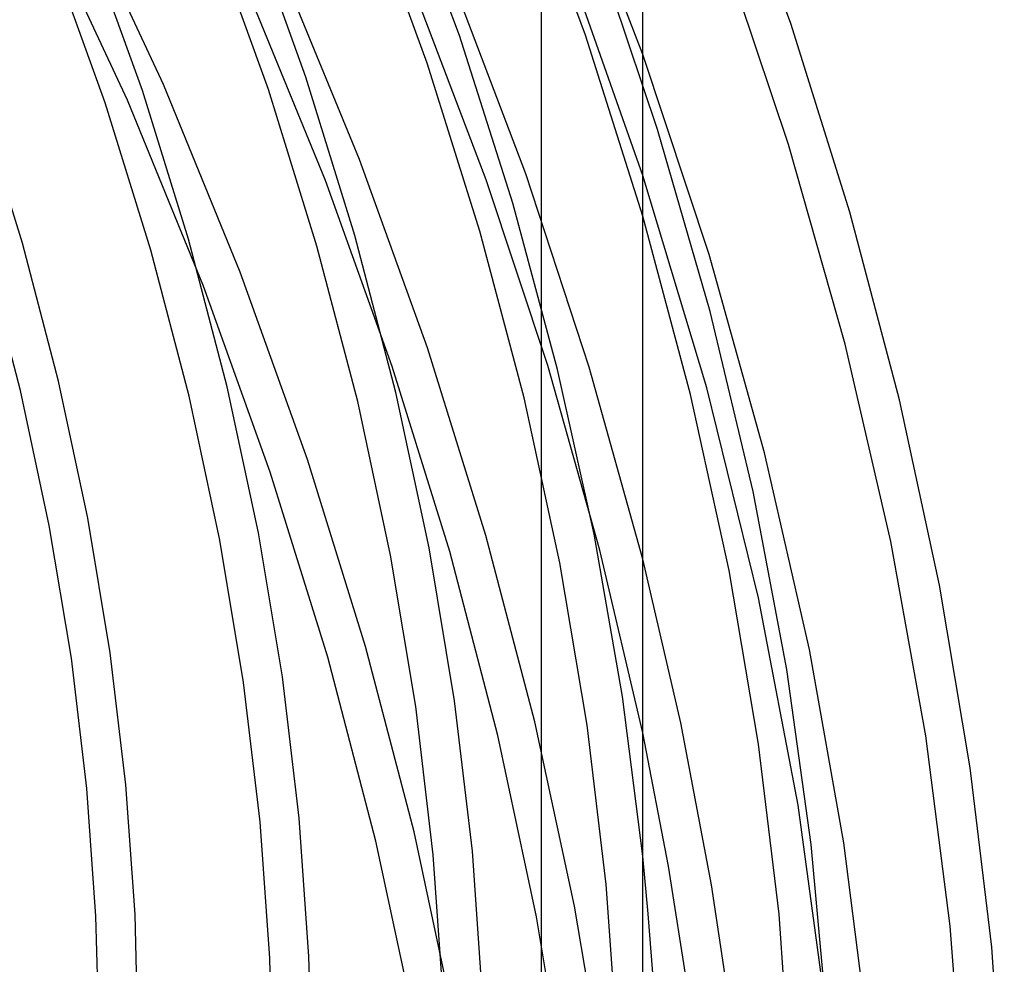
# Model space of a CAD drawing. Header units: millimetres. Extents: x -236 to 238, y -282 to 277.
# Tile 46 of 48: x 180 to 238, y -8 to 48. Entities that reach past the tile are written whole.
import ezdxf

# ---------------------------------------------------------------- set-up
doc = ezdxf.new("R2010")
doc.units = ezdxf.units.MM
doc.layers.add('HIDDEN', color=7, linetype='Continuous')
doc.layers.add('THICK', color=7, linetype='Continuous')

msp = doc.modelspace()

# ---------------------------------------------------------------- linework, layer by layer
at = {"layer": 'HIDDEN'}
for p, q in [((213.116, 47.06), (209.171, 57.786)), ((188.203, 44.14), (182.24, 56.979)), ((216.506, 45.913), (212.184, 57.195)), ((205.672, 47.03), (202.026, 56.951)), ((186.075, 43.216), (180.16, 55.95)), ((203.771, 45.414), (200.151, 55.374)), ((196.598, 44.579), (193.229, 53.957)), ((194.398, 43.843), (191.063, 53.126)), ((186.961, 43.792), (183.794, 52.606)), ((184.761, 43.056), (181.629, 51.774)), ((217.379, 41.498), (213.727, 52.301)), ((199.772, 39.721), (195.196, 50.849)), ((209.591, 38.877), (205.246, 50.317)), ((197.767, 38.473), (193.275, 49.451)), ((207.259, 38.512), (203.074, 49.5)), ((216.506, 38.773), (212.82, 49.226)), ((208.821, 37.14), (205.672, 47.03)), ((216.506, 36.373), (213.116, 47.06)), ((206.886, 35.491), (203.771, 45.414)), ((199.497, 35.236), (196.598, 44.579)), ((189.686, 35.01), (186.961, 43.792)), ((192.732, 33.07), (188.203, 44.14)), ((197.266, 34.598), (194.398, 43.843)), ((187.455, 34.372), (184.761, 43.056)), ((190.567, 32.238), (186.075, 43.216)), ((179.874, 34.784), (177.324, 43.004)), ((220.474, 30.754), (217.379, 41.498)), ((203.787, 28.599), (199.772, 39.721)), ((201.709, 27.5), (197.767, 38.473)), ((210.893, 27.551), (207.259, 38.512)), ((213.345, 27.463), (209.591, 38.877)), ((211.475, 27.317), (208.821, 37.14)), ((209.495, 25.644), (206.886, 35.491)), ((191.969, 26.293), (189.686, 35.01)), ((201.926, 25.962), (199.497, 35.236)), ((182.012, 26.624), (179.874, 34.784)), ((189.712, 25.756), (187.455, 34.372)), ((199.669, 25.425), (197.266, 34.598)), ((179.755, 26.088), (177.644, 34.146)), ((196.709, 22), (192.732, 33.07)), ((194.509, 21.264), (190.567, 32.238)), ((223.011, 20.112), (220.474, 30.754)), ((207.242, 17.517), (203.787, 28.599)), ((205.1, 16.57), (201.709, 27.5)), ((213.974, 16.657), (210.893, 27.551)), ((216.506, 16.122), (213.345, 27.463)), ((213.636, 17.597), (211.475, 27.317)), ((183.738, 18.555), (182.012, 26.624)), ((193.813, 17.673), (191.969, 26.293)), ((181.459, 18.122), (179.755, 26.088)), ((191.534, 17.24), (189.712, 25.756)), ((203.889, 16.791), (201.926, 25.962)), ((211.602, 15.909), (209.495, 25.644)), ((201.609, 16.358), (199.669, 25.425)), ((200.131, 10.972), (196.709, 22)), ((197.9, 10.334), (194.509, 21.264)), ((224.999, 9.612), (223.011, 20.112)), ((182.764, 10.277), (181.459, 18.122)), ((185.06, 10.604), (183.738, 18.555)), ((195.226, 9.179), (193.813, 17.673)), ((210.137, 6.517), (207.242, 17.517)), ((215.31, 8.014), (213.636, 17.597)), ((192.929, 8.852), (191.534, 17.24)), ((203.094, 7.427), (201.609, 16.358)), ((205.391, 7.754), (203.889, 16.791)), ((207.941, 5.725), (205.1, 16.57)), ((216.506, 5.87), (213.974, 16.657)), ((213.214, 6.322), (211.602, 15.909)), ((185.986, 2.797), (185.06, 10.604)), ((202.998, 0.026), (200.131, 10.972)), ((183.677, 2.579), (182.764, 10.277)), ((200.741, -0.511), (197.9, 10.334)), ((226.446, -0.71), (224.999, 9.612)), ((193.905, 0.621), (192.929, 8.852)), ((196.215, 0.839), (195.226, 9.179)), ((206.443, -1.119), (205.391, 7.754)), ((216.506, -1.403), (215.31, 8.014)), ((204.134, -1.337), (203.094, 7.427)), ((212.476, -4.361), (210.137, 6.517)), ((214.342, -3.086), (213.214, 6.322)), ((210.235, -4.995), (207.941, 5.725)), ((184.209, -4.951), (183.677, 2.579)), ((186.526, -4.843), (185.986, 2.797)), ((194.474, -7.43), (193.905, 0.621)), ((196.792, -7.322), (196.215, 0.839)), ((205.314, -10.798), (202.998, 0.026)), ((203.035, -11.231), (200.741, -0.511)), ((207.057, -9.801), (206.443, -1.119)), ((227.374, -11.001), (226.446, -0.71)), ((204.74, -9.909), (204.134, -1.337)), ((215.001, -12.3), (214.342, -3.086)), ((214.266, -15.079), (212.476, -4.361)), ((184.371, -11.122), (184.209, -4.951)), ((186.691, -11.119), (186.526, -4.843)), ((211.991, -15.554), (210.235, -4.995)), ((194.648, -14.089), (194.474, -7.43)), ((196.968, -14.086), (196.792, -7.322))]:
    msp.add_line(p, q, dxfattribs=at)
at = {"layer": 'THICK'}
for p, q in [((216.506, -270.346), (216.506, 145.346)), ((210.506, 140.15), (210.506, -275.542)), ((225.238, 47.748), (221.176, 58.935)), ((225.115, 40.598), (221.132, 52.449)), ((228.733, 36.601), (225.238, 47.748)), ((220.418, 34.117), (216.506, 45.913)), ((228.453, 28.823), (225.115, 40.598)), ((220.283, 26.243), (216.506, 38.773)), ((219.321, 25.854), (216.506, 36.373)), ((231.662, 25.535), (228.733, 36.601)), ((223.696, 22.397), (220.418, 34.117)), ((231.149, 17.176), (228.453, 28.823)), ((223.335, 13.835), (220.283, 26.243)), ((221.594, 15.454), (219.321, 25.854)), ((234.028, 14.592), (231.662, 25.535)), ((226.346, 10.8), (223.696, 22.397)), ((233.212, 5.704), (231.149, 17.176)), ((218.754, 6.457), (216.506, 16.122)), ((223.334, 5.211), (221.594, 15.454)), ((235.84, 3.81), (234.028, 14.592)), ((225.672, 1.609), (223.335, 13.835)), ((228.374, -0.626), (226.346, 10.8)), ((220.569, -3.093), (218.754, 6.457)), ((218.025, -1.991), (216.506, 5.87)), ((234.656, -5.547), (233.212, 5.704)), ((224.551, -4.839), (223.334, 5.211)), ((237.109, -6.776), (235.84, 3.81)), ((227.307, -10.378), (225.672, 1.609)), ((229.793, -11.838), (228.374, -0.626)), ((216.827, -4.808), (216.506, -1.403)), ((219.254, -9.767), (218.025, -1.991)), ((221.959, -12.505), (220.569, -3.093)), ((217.092, -8.305), (216.827, -4.808)), ((225.262, -14.691), (224.551, -4.839)), ((235.501, -16.625), (234.656, -5.547)), ((237.849, -17.136), (237.109, -6.776))]:
    msp.add_line(p, q, dxfattribs=at)

doc.saveas('drawing.dxf')
